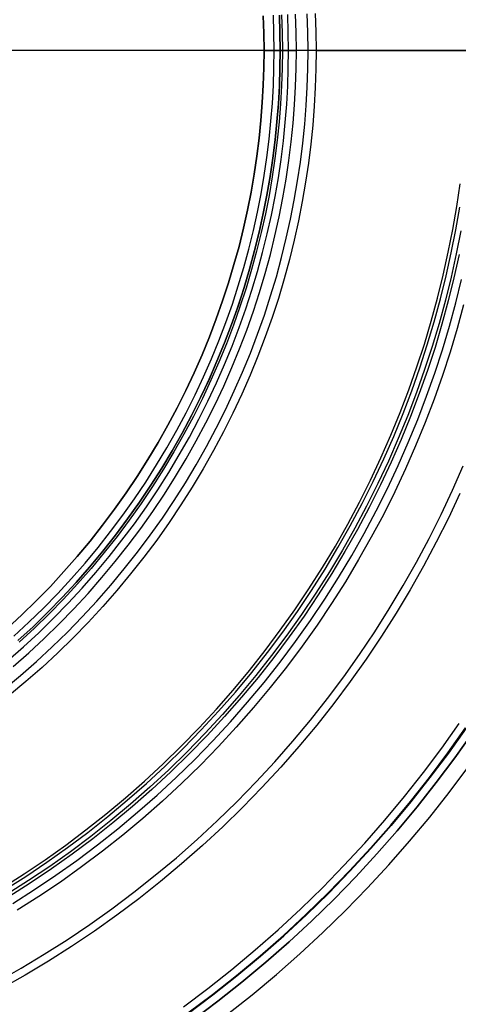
# Model space of a CAD drawing. Header units: millimetres. Extents: x 9981 to 10381, y 4361 to 4761.
# Tile 32 of 39: x 10247 to 10301, y 4443 to 4565. Entities that reach past the tile are written whole.
import ezdxf

# ---------------------------------------------------------------- set-up
doc = ezdxf.new("R2010")
doc.units = ezdxf.units.MM
doc.header["$MEASUREMENT"] = 0
for name, color, linetype in [('0 filanca', 1, 'Continuous'), ('0 filanca2', 6, 'Continuous'), ('0 riflettore', 140, 'Continuous')]:
    doc.layers.add(name, color=color, linetype=linetype)

msp = doc.modelspace()

# ---------------------------------------------------------------- linework, layer by layer
at = {"layer": '0 filanca', "lineweight": -3}
for points in [[(10244.66, 4482.36), (10246.68, 4484.04), (10248.65, 4485.77), (10250.57, 4487.56), (10252.45, 4489.39), (10254.29, 4491.27), (10256.07, 4493.2), (10257.8, 4495.17), (10259.48, 4497.18), (10261.1, 4499.23), (10262.67, 4501.32), (10264.18, 4503.45), (10265.63, 4505.61), (10267.02, 4507.8), (10268.35, 4510.02), (10269.62, 4512.26), (10270.83, 4514.53), (10271.98, 4516.81), (10273.06, 4519.12), (10274.08, 4521.44), (10275.04, 4523.78), (10275.94, 4526.12), (10276.77, 4528.48), (10277.54, 4530.84), (10278.25, 4533.2), (10278.9, 4535.57), (10279.48, 4537.94), (10280.01, 4540.3), (10280.47, 4542.66), (10280.88, 4545.01), (10281.23, 4547.35), (10281.52, 4549.68), (10281.75, 4552), (10281.94, 4554.3), (10282.06, 4556.59), (10282.14, 4558.86), (10282.16, 4561.11), (10282.14, 4563.37), (10282.06, 4565.64)], [(10245.11, 4485.87), (10247.03, 4487.56), (10248.91, 4489.3), (10250.75, 4491.09), (10252.54, 4492.93), (10254.28, 4494.81), (10255.97, 4496.73), (10257.61, 4498.7), (10259.19, 4500.7), (10260.72, 4502.74), (10262.2, 4504.82), (10263.61, 4506.93), (10264.97, 4509.06), (10266.27, 4511.23), (10267.51, 4513.42), (10268.69, 4515.63), (10269.81, 4517.87), (10270.87, 4520.12), (10271.87, 4522.38), (10272.8, 4524.66), (10273.68, 4526.95), (10274.49, 4529.25), (10275.24, 4531.56), (10275.93, 4533.87), (10276.56, 4536.18), (10277.13, 4538.49), (10277.65, 4540.79), (10278.1, 4543.1), (10278.5, 4545.39), (10278.84, 4547.68), (10279.12, 4549.95), (10279.35, 4552.22), (10279.53, 4554.47), (10279.66, 4556.7), (10279.73, 4558.92), (10279.75, 4561.11), (10279.73, 4563.31), (10279.66, 4565.53)], [(10283.06, 4565.68), (10283.14, 4563.39), (10283.16, 4561.11), (10283.14, 4558.84), (10283.06, 4556.55), (10282.93, 4554.24), (10282.75, 4551.91), (10282.51, 4549.57), (10282.22, 4547.21), (10281.87, 4544.85), (10281.45, 4542.48), (10280.98, 4540.09), (10280.45, 4537.71), (10279.86, 4535.32), (10279.21, 4532.93), (10278.5, 4530.54), (10277.72, 4528.16), (10276.88, 4525.78), (10275.97, 4523.41), (10275, 4521.05), (10273.97, 4518.71), (10272.88, 4516.38), (10271.72, 4514.07), (10270.5, 4511.78), (10269.22, 4509.51), (10267.87, 4507.27), (10266.47, 4505.06), (10265, 4502.88), (10263.48, 4500.73), (10261.89, 4498.62), (10260.26, 4496.55), (10258.56, 4494.52), (10256.81, 4492.53), (10255.01, 4490.58), (10253.16, 4488.68), (10251.26, 4486.83), (10249.32, 4485.03), (10247.33, 4483.28), (10245.29, 4481.59)], [(10245.85, 4488.88), (10247.7, 4490.59), (10249.5, 4492.34), (10251.26, 4494.15), (10252.97, 4495.99), (10254.63, 4497.88), (10256.24, 4499.81), (10257.79, 4501.78), (10259.3, 4503.79), (10260.74, 4505.82), (10262.13, 4507.89), (10263.47, 4509.99), (10264.75, 4512.12), (10265.96, 4514.27), (10267.12, 4516.44), (10268.22, 4518.64), (10269.26, 4520.85), (10270.24, 4523.08), (10271.16, 4525.31), (10272.02, 4527.56), (10272.82, 4529.82), (10273.55, 4532.09), (10274.23, 4534.35), (10274.85, 4536.62), (10275.41, 4538.89), (10275.92, 4541.16), (10276.36, 4543.42), (10276.75, 4545.67), (10277.09, 4547.92), (10277.37, 4550.15), (10277.59, 4552.38), (10277.77, 4554.59), (10277.89, 4556.78), (10277.96, 4558.96), (10277.99, 4561.11), (10277.96, 4563.27), (10277.89, 4565.45)], [(10278.63, 4565.48), (10278.7, 4563.29), (10278.73, 4561.11), (10278.7, 4558.94), (10278.63, 4556.75), (10278.5, 4554.54), (10278.33, 4552.31), (10278.1, 4550.07), (10277.82, 4547.82), (10277.48, 4545.55), (10277.09, 4543.28), (10276.64, 4541.01), (10276.13, 4538.72), (10275.57, 4536.44), (10274.94, 4534.15), (10274.26, 4531.87), (10273.51, 4529.58), (10272.71, 4527.31), (10271.84, 4525.04), (10270.92, 4522.79), (10269.93, 4520.54), (10268.89, 4518.32), (10267.78, 4516.11), (10266.61, 4513.92), (10265.38, 4511.75), (10264.1, 4509.61), (10262.75, 4507.49), (10261.35, 4505.4), (10259.89, 4503.35), (10258.38, 4501.33), (10256.81, 4499.35), (10255.19, 4497.4), (10253.52, 4495.5), (10251.79, 4493.64), (10250.02, 4491.82), (10248.21, 4490.05), (10246.34, 4488.33)], [(10278.63, 4565.48), (10278.7, 4563.29), (10278.73, 4561.11), (10278.7, 4558.94), (10278.63, 4556.75), (10278.51, 4554.54), (10278.33, 4552.31), (10278.1, 4550.07), (10277.82, 4547.82), (10277.49, 4545.55), (10277.09, 4543.28), (10276.64, 4541), (10276.14, 4538.72), (10275.57, 4536.44), (10274.95, 4534.15), (10274.26, 4531.86), (10273.52, 4529.58), (10272.71, 4527.31), (10271.85, 4525.04), (10270.92, 4522.79), (10269.94, 4520.54), (10268.89, 4518.31), (10267.78, 4516.1), (10266.61, 4513.91), (10265.39, 4511.75), (10264.1, 4509.6), (10262.75, 4507.49), (10261.35, 4505.4), (10259.89, 4503.35), (10258.38, 4501.33), (10256.81, 4499.35), (10255.19, 4497.4), (10253.52, 4495.5), (10251.8, 4493.64), (10250.03, 4491.82), (10248.21, 4490.05), (10246.35, 4488.33)], [(10278.89, 4565.5), (10278.96, 4563.3), (10278.99, 4561.11), (10278.96, 4558.93), (10278.89, 4556.73), (10278.77, 4554.52), (10278.59, 4552.29), (10278.36, 4550.04), (10278.08, 4547.78), (10277.74, 4545.51), (10277.35, 4543.24), (10276.9, 4540.95), (10276.39, 4538.66), (10275.82, 4536.37), (10275.2, 4534.08), (10274.51, 4531.79), (10273.76, 4529.5), (10272.96, 4527.22), (10272.09, 4524.95), (10271.16, 4522.68), (10270.17, 4520.43), (10269.12, 4518.2), (10268.01, 4515.98), (10266.84, 4513.79), (10265.61, 4511.62), (10264.32, 4509.47), (10262.97, 4507.35), (10261.57, 4505.25), (10260.1, 4503.2), (10258.59, 4501.17), (10257.01, 4499.18), (10255.39, 4497.23), (10253.71, 4495.32), (10251.98, 4493.46), (10250.21, 4491.63), (10248.39, 4489.86), (10246.52, 4488.13)], [(10244.5, 4457.9), (10247.12, 4459.56), (10249.7, 4461.3), (10252.25, 4463.1), (10254.75, 4464.98), (10257.2, 4466.92), (10259.61, 4468.93), (10261.97, 4471), (10264.27, 4473.13), (10266.52, 4475.32), (10268.71, 4477.57), (10270.85, 4479.88), (10272.92, 4482.23), (10274.92, 4484.64), (10276.87, 4487.1), (10278.74, 4489.6), (10280.55, 4492.14), (10282.28, 4494.72), (10283.95, 4497.34), (10285.54, 4499.99), (10287.06, 4502.68), (10288.5, 4505.39), (10289.88, 4508.12), (10291.17, 4510.88), (10292.39, 4513.66), (10293.54, 4516.45), (10294.61, 4519.26), (10295.61, 4522.08), (10296.53, 4524.9), (10297.38, 4527.73), (10298.15, 4530.56), (10298.85, 4533.39), (10299.48, 4536.22), (10300.03, 4539.04), (10300.52, 4541.85), (10300.94, 4544.65)], [(10244.7, 4457.58), (10247.33, 4459.25), (10249.92, 4460.99), (10252.47, 4462.8), (10254.97, 4464.68), (10257.44, 4466.63), (10259.85, 4468.64), (10262.22, 4470.72), (10264.53, 4472.86), (10266.78, 4475.06), (10268.98, 4477.32), (10271.12, 4479.63), (10273.2, 4481.99), (10275.21, 4484.41), (10277.16, 4486.87), (10279.04, 4489.38), (10280.85, 4491.93), (10282.59, 4494.52), (10284.26, 4497.15), (10285.86, 4499.81), (10287.38, 4502.5), (10288.83, 4505.22), (10290.21, 4507.96), (10291.51, 4510.73), (10292.74, 4513.52), (10293.89, 4516.32), (10294.96, 4519.13), (10295.96, 4521.96), (10296.88, 4524.79), (10297.73, 4527.63), (10298.51, 4530.47), (10299.21, 4533.31), (10299.84, 4536.14), (10300.4, 4538.97), (10300.89, 4541.79)], [(10301.02, 4538.86), (10300.46, 4536.01), (10299.82, 4533.16), (10299.12, 4530.31), (10298.34, 4527.45), (10297.48, 4524.6), (10296.55, 4521.76), (10295.55, 4518.92), (10294.47, 4516.09), (10293.31, 4513.27), (10292.08, 4510.47), (10290.78, 4507.69), (10289.39, 4504.93), (10287.94, 4502.2), (10286.4, 4499.49), (10284.8, 4496.82), (10283.12, 4494.17), (10281.37, 4491.57), (10279.55, 4489.01), (10277.66, 4486.49), (10275.7, 4484.01), (10273.68, 4481.58), (10271.59, 4479.21), (10269.44, 4476.88), (10267.23, 4474.61), (10264.96, 4472.4), (10262.64, 4470.25), (10260.26, 4468.17), (10257.83, 4466.14), (10255.36, 4464.19), (10252.84, 4462.3), (10250.27, 4460.48), (10247.67, 4458.73), (10245.03, 4457.05)], [(10300.82, 4535.94), (10300.18, 4533.08), (10299.48, 4530.22), (10298.69, 4527.35), (10297.84, 4524.49), (10296.91, 4521.64), (10295.9, 4518.79), (10294.82, 4515.95), (10293.66, 4513.12), (10292.42, 4510.32), (10291.11, 4507.53), (10289.72, 4504.76), (10288.26, 4502.02), (10286.72, 4499.3), (10285.11, 4496.62), (10283.43, 4493.97), (10281.67, 4491.36), (10279.85, 4488.79), (10277.95, 4486.26), (10275.99, 4483.78), (10273.96, 4481.34), (10271.87, 4478.96), (10269.71, 4476.63), (10267.49, 4474.35), (10265.22, 4472.14), (10262.89, 4469.98), (10260.5, 4467.88), (10258.07, 4465.86), (10255.58, 4463.89), (10253.06, 4462), (10250.48, 4460.17), (10247.87, 4458.41), (10245.22, 4456.73)], [(10245.72, 4455.92), (10248.39, 4457.62), (10251.03, 4459.39), (10253.62, 4461.23), (10256.16, 4463.14), (10258.67, 4465.12), (10261.12, 4467.16), (10263.52, 4469.27), (10265.87, 4471.44), (10268.17, 4473.68), (10270.4, 4475.97), (10272.57, 4478.32), (10274.68, 4480.72), (10276.73, 4483.18), (10278.71, 4485.68), (10280.62, 4488.23), (10282.46, 4490.82), (10284.23, 4493.45), (10285.92, 4496.12), (10287.55, 4498.82), (10289.09, 4501.56), (10290.57, 4504.32), (10291.97, 4507.11), (10293.29, 4509.92), (10294.53, 4512.75), (10295.7, 4515.6), (10296.79, 4518.46), (10297.81, 4521.33), (10298.75, 4524.21), (10299.61, 4527.09), (10300.4, 4529.98), (10301.11, 4532.86)], [(10301.36, 4529.72), (10300.57, 4526.82), (10299.7, 4523.91), (10298.75, 4521.01), (10297.73, 4518.11), (10296.63, 4515.23), (10295.45, 4512.36), (10294.2, 4509.51), (10292.87, 4506.67), (10291.46, 4503.86), (10289.97, 4501.08), (10288.41, 4498.32), (10286.77, 4495.59), (10285.06, 4492.9), (10283.28, 4490.25), (10281.42, 4487.64), (10279.5, 4485.07), (10277.5, 4482.55), (10275.44, 4480.07), (10273.31, 4477.65), (10271.12, 4475.28), (10268.87, 4472.97), (10266.56, 4470.72), (10264.19, 4468.53), (10261.77, 4466.4), (10259.3, 4464.34), (10256.78, 4462.35), (10254.21, 4460.42), (10251.59, 4458.56), (10248.94, 4456.78), (10246.25, 4455.07)], [(10243.84, 4446.29), (10246.73, 4447.93), (10249.6, 4449.65), (10252.43, 4451.45), (10255.22, 4453.32), (10257.96, 4455.27), (10260.66, 4457.3), (10263.31, 4459.39), (10265.91, 4461.56), (10268.46, 4463.8), (10270.95, 4466.1), (10273.38, 4468.47), (10275.74, 4470.9), (10278.05, 4473.38), (10280.28, 4475.93), (10282.45, 4478.53), (10284.55, 4481.18), (10286.57, 4483.88), (10288.52, 4486.63), (10290.4, 4489.42), (10292.19, 4492.24), (10293.91, 4495.11), (10295.56, 4498.01), (10297.12, 4500.94), (10298.6, 4503.89), (10300, 4506.87), (10301.32, 4509.87)], [(10300.91, 4506.46), (10299.5, 4503.45), (10298, 4500.48), (10296.43, 4497.53), (10294.78, 4494.61), (10293.04, 4491.72), (10291.23, 4488.87), (10289.34, 4486.06), (10287.38, 4483.29), (10285.34, 4480.57), (10283.23, 4477.9), (10281.04, 4475.28), (10278.79, 4472.71), (10276.47, 4470.21), (10274.08, 4467.76), (10271.64, 4465.37), (10269.13, 4463.05), (10266.56, 4460.8), (10263.94, 4458.62), (10261.27, 4456.5), (10258.55, 4454.46), (10255.78, 4452.5), (10252.97, 4450.61), (10250.12, 4448.8), (10247.24, 4447.07), (10244.32, 4445.41)], [(10267.34, 4442.42), (10270.37, 4444.69), (10273.34, 4447.04), (10276.26, 4449.47), (10279.12, 4451.98), (10281.91, 4454.56), (10284.63, 4457.21), (10287.29, 4459.94), (10289.87, 4462.73), (10292.38, 4465.58), (10294.81, 4468.5), (10297.16, 4471.47), (10299.43, 4474.5), (10301.61, 4477.58)], [(10267.38, 4442.36), (10270.41, 4444.63), (10273.39, 4446.98), (10276.31, 4449.41), (10279.16, 4451.92), (10281.96, 4454.51), (10284.68, 4457.16), (10287.34, 4459.89), (10289.92, 4462.68), (10292.43, 4465.54), (10294.86, 4468.45), (10297.21, 4471.43), (10299.49, 4474.46), (10301.67, 4477.54)], [(10301.67, 4477.54), (10299.49, 4474.46), (10297.21, 4471.43), (10294.86, 4468.45), (10292.43, 4465.54), (10289.92, 4462.68), (10287.34, 4459.89), (10284.68, 4457.16), (10281.96, 4454.51), (10279.16, 4451.92), (10276.31, 4449.41), (10273.39, 4446.98), (10270.41, 4444.63), (10267.38, 4442.36)], [(10302.49, 4476.98), (10300.28, 4473.88), (10298, 4470.83), (10295.63, 4467.83), (10293.18, 4464.89), (10290.66, 4462.02), (10288.05, 4459.21), (10285.38, 4456.46), (10282.64, 4453.79), (10279.83, 4451.19), (10276.95, 4448.66), (10274.01, 4446.21), (10271.02, 4443.85), (10267.97, 4441.56)], [(10302.49, 4476.98), (10300.28, 4473.88), (10298, 4470.83), (10295.63, 4467.83), (10293.18, 4464.89), (10290.66, 4462.02), (10288.05, 4459.21), (10285.38, 4456.46), (10282.64, 4453.79), (10279.83, 4451.19), (10276.95, 4448.66), (10274.01, 4446.21), (10271.02, 4443.85), (10267.97, 4441.56)], [(10302.49, 4476.98), (10300.28, 4473.88), (10298, 4470.83), (10295.63, 4467.83), (10293.18, 4464.89), (10290.66, 4462.02), (10288.05, 4459.21), (10285.38, 4456.46), (10282.64, 4453.79), (10279.83, 4451.19), (10276.95, 4448.66), (10274.01, 4446.21), (10271.02, 4443.85), (10267.97, 4441.56)], [(10302.49, 4476.98), (10300.28, 4473.88), (10298, 4470.83), (10295.63, 4467.83), (10293.18, 4464.89), (10290.66, 4462.02), (10288.05, 4459.21), (10285.38, 4456.46), (10282.64, 4453.79), (10279.83, 4451.19), (10276.95, 4448.66), (10274.01, 4446.21), (10271.02, 4443.85), (10267.97, 4441.56)]]:
    msp.add_lwpolyline(points, dxfattribs=at)
at = {"layer": '0 filanca', "lineweight": -3, "extrusion": (0, 1, 0)}
for points in [[(-10277.99, 55), (-10278.03, 59.06), (-10278.17, 63.16), (-10278.4, 67.29), (-10278.73, 71.45)], [(-10279.75, 71.73), (-10279.72, 71.71), (-10279.69, 71.7), (-10279.66, 71.68), (-10279.63, 71.66), (-10279.6, 71.65), (-10279.57, 71.63), (-10279.53, 71.62), (-10279.5, 71.61), (-10279.44, 71.58), (-10279.37, 71.56), (-10279.31, 71.54), (-10279.24, 71.52), (-10279.18, 71.5), (-10279.11, 71.49), (-10279.05, 71.48), (-10278.98, 71.47), (-10278.92, 71.46), (-10278.85, 71.45), (-10278.79, 71.45), (-10278.73, 71.45)], [(-10278.99, 55), (-10279.04, 59.14), (-10279.18, 63.3), (-10279.42, 67.5), (-10279.75, 71.73)], [(-10282.16, -1237.83), (-10282.32, -1226.34), (-10282.8, -1214.73), (-10283.61, -1203.02), (-10284.77, -1191.21), (-10286.27, -1179.32), (-10288.13, -1167.37), (-10290.36, -1155.36), (-10292.96, -1143.32), (-10295.94, -1131.26), (-10299.31, -1119.2), (-10303.06, -1107.15), (-10307.21, -1095.14), (-10311.75, -1083.17), (-10316.68, -1071.28), (-10322.01, -1059.47), (-10327.74, -1047.78)], [(-10328.73, -1427.61), (-10323, -1415.93), (-10317.67, -1404.14), (-10312.74, -1392.27), (-10308.2, -1380.32), (-10304.05, -1368.32), (-10300.3, -1356.29), (-10296.94, -1344.24), (-10293.96, -1332.2), (-10291.36, -1320.18), (-10289.13, -1308.19), (-10287.27, -1296.25), (-10285.76, -1284.38), (-10284.61, -1272.59), (-10283.8, -1260.89), (-10283.32, -1249.3), (-10283.16, -1237.83)]]:
    msp.add_lwpolyline(points, dxfattribs=at)
at = {"layer": '0 filanca', "lineweight": -3}
for points in [[(10301.44, 4561.11, -34.89), (10299.89, 4561.11, -32.08), (10296.97, 4561.11, -26.39), (10294.25, 4561.11, -20.65), (10291.76, 4561.11, -14.85), (10289.48, 4561.11, -9), (10287.41, 4561.11, -3.13), (10285.56, 4561.11, 2.76), (10283.92, 4561.11, 8.67), (10282.48, 4561.11, 14.56), (10281.26, 4561.11, 20.45), (10280.24, 4561.11, 26.31), (10279.41, 4561.11, 32.15), (10278.78, 4561.11, 37.94), (10278.34, 4561.11, 43.68), (10278.07, 4561.11, 49.37), (10277.99, 4561.11, 55)], [(10300.98, 4561.11, -31.98), (10299.48, 4561.11, -29.15), (10298.04, 4561.11, -26.31), (10295.32, 4561.11, -20.57), (10292.81, 4561.11, -14.77), (10290.52, 4561.11, -8.94), (10288.45, 4561.11, -3.07), (10286.59, 4561.11, 2.82), (10284.94, 4561.11, 8.71), (10283.5, 4561.11, 14.61), (10282.27, 4561.11, 20.49), (10281.25, 4561.11, 26.35), (10280.42, 4561.11, 32.18), (10279.78, 4561.11, 37.96), (10279.34, 4561.11, 43.7), (10279.08, 4561.11, 49.39), (10278.99, 4561.11, 55)], [(10327.74, 4561.11, -1427.87), (10322.01, 4561.11, -1416.18), (10316.68, 4561.11, -1404.37), (10311.75, 4561.11, -1392.48), (10307.21, 4561.11, -1380.51), (10303.06, 4561.11, -1368.5), (10299.31, 4561.11, -1356.45), (10295.94, 4561.11, -1344.39), (10292.96, 4561.11, -1332.33), (10290.36, 4561.11, -1320.29), (10288.13, 4561.11, -1308.28), (10286.27, 4561.11, -1296.33), (10284.77, 4561.11, -1284.44), (10283.61, 4561.11, -1272.63), (10282.8, 4561.11, -1260.92), (10282.32, 4561.11, -1249.31), (10282.16, 4561.11, -1237.83)], [(10283.16, 4561.11, -1237.83), (10283.32, 4561.11, -1226.35), (10283.8, 4561.11, -1214.76), (10284.61, 4561.11, -1203.06), (10285.76, 4561.11, -1191.27), (10287.27, 4561.11, -1179.4), (10289.13, 4561.11, -1167.46), (10291.36, 4561.11, -1155.47), (10293.96, 4561.11, -1143.45), (10296.94, 4561.11, -1131.41), (10300.3, 4561.11, -1119.36), (10304.05, 4561.11, -1107.33), (10308.2, 4561.11, -1095.33), (10312.74, 4561.11, -1083.38), (10317.67, 4561.11, -1071.51), (10323, 4561.11, -1059.72), (10328.73, 4561.11, -1048.04)]]:
    msp.add_polyline3d(points, dxfattribs=at)
at = {"layer": '0 filanca2', "lineweight": -3}
for points in [[(10245.74, 4485.13), (10247.69, 4486.84), (10249.59, 4488.6), (10251.44, 4490.4), (10253.25, 4492.26), (10255, 4494.16), (10256.71, 4496.1), (10258.36, 4498.09), (10259.96, 4500.11), (10261.51, 4502.17), (10263, 4504.27), (10264.43, 4506.39), (10265.8, 4508.55), (10267.11, 4510.74), (10268.37, 4512.95), (10269.56, 4515.19), (10270.69, 4517.44), (10271.76, 4519.71), (10272.76, 4522), (10273.71, 4524.31), (10274.59, 4526.62), (10275.41, 4528.94), (10276.17, 4531.27), (10276.87, 4533.6), (10277.51, 4535.93), (10278.08, 4538.26), (10278.6, 4540.59), (10279.06, 4542.92), (10279.46, 4545.24), (10279.8, 4547.55), (10280.09, 4549.84), (10280.32, 4552.13), (10280.5, 4554.4), (10280.63, 4556.66), (10280.7, 4558.9), (10280.73, 4561.11), (10280.7, 4563.33), (10280.63, 4565.57)], [(10246.35, 4488.33), (10248.21, 4490.05), (10250.03, 4491.82), (10251.8, 4493.64), (10253.52, 4495.5), (10255.19, 4497.4), (10256.81, 4499.35), (10258.38, 4501.33), (10259.89, 4503.35), (10261.35, 4505.4), (10262.75, 4507.49), (10264.1, 4509.6), (10265.39, 4511.75), (10266.61, 4513.91), (10267.78, 4516.1), (10268.89, 4518.31), (10269.94, 4520.54), (10270.92, 4522.79), (10271.85, 4525.04), (10272.71, 4527.31), (10273.52, 4529.58), (10274.26, 4531.86), (10274.95, 4534.15), (10275.57, 4536.44), (10276.14, 4538.72), (10276.64, 4541), (10277.09, 4543.28), (10277.49, 4545.55), (10277.82, 4547.82), (10278.1, 4550.07), (10278.33, 4552.31), (10278.51, 4554.54), (10278.63, 4556.75), (10278.7, 4558.94), (10278.73, 4561.11), (10278.7, 4563.29), (10278.63, 4565.48)], [(10246.35, 4488.33), (10248.21, 4490.05), (10250.03, 4491.82), (10251.8, 4493.64), (10253.52, 4495.5), (10255.19, 4497.4), (10256.81, 4499.35), (10258.38, 4501.33), (10259.89, 4503.35), (10261.35, 4505.4), (10262.75, 4507.49), (10264.1, 4509.6), (10265.39, 4511.75), (10266.61, 4513.91), (10267.78, 4516.1), (10268.89, 4518.31), (10269.94, 4520.54), (10270.92, 4522.79), (10271.85, 4525.04), (10272.71, 4527.31), (10273.52, 4529.58), (10274.26, 4531.86), (10274.95, 4534.15), (10275.57, 4536.44), (10276.14, 4538.72), (10276.64, 4541), (10277.09, 4543.28), (10277.49, 4545.55), (10277.82, 4547.82), (10278.1, 4550.07), (10278.33, 4552.31), (10278.51, 4554.54), (10278.63, 4556.75), (10278.7, 4558.94), (10278.73, 4561.11), (10278.7, 4563.29), (10278.63, 4565.48)], [(10245.01, 4489.81), (10246.83, 4491.5), (10248.61, 4493.23), (10250.35, 4495.01), (10252.03, 4496.84), (10253.67, 4498.7), (10255.26, 4500.61), (10256.8, 4502.55), (10258.28, 4504.53), (10259.71, 4506.54), (10261.08, 4508.58), (10262.4, 4510.65), (10263.66, 4512.75), (10264.86, 4514.88), (10266, 4517.02), (10267.09, 4519.19), (10268.12, 4521.37), (10269.08, 4523.57), (10269.99, 4525.78), (10270.84, 4528), (10271.62, 4530.23), (10272.35, 4532.46), (10273.02, 4534.7), (10273.64, 4536.94), (10274.19, 4539.18), (10274.69, 4541.41), (10275.13, 4543.65), (10275.51, 4545.87), (10275.84, 4548.09), (10276.12, 4550.29), (10276.34, 4552.49), (10276.51, 4554.67), (10276.63, 4556.84), (10276.71, 4558.98), (10276.73, 4561.11), (10276.71, 4563.25), (10276.63, 4565.39)], [(10266.79, 4443.18), (10269.8, 4445.43), (10272.75, 4447.77), (10275.65, 4450.18), (10278.49, 4452.67), (10281.26, 4455.24), (10283.97, 4457.88), (10286.6, 4460.58), (10289.17, 4463.36), (10291.66, 4466.19), (10294.08, 4469.09), (10296.41, 4472.05), (10298.67, 4475.05), (10300.84, 4478.11)], [(10266.79, 4443.18), (10269.8, 4445.43), (10272.75, 4447.77), (10275.65, 4450.18), (10278.49, 4452.67), (10281.26, 4455.24), (10283.97, 4457.88), (10286.6, 4460.58), (10289.17, 4463.36), (10291.66, 4466.19), (10294.08, 4469.09), (10296.41, 4472.05), (10298.67, 4475.05), (10300.84, 4478.11)], [(10267.97, 4441.56), (10271.02, 4443.85), (10274.01, 4446.21), (10276.95, 4448.66), (10279.83, 4451.19), (10282.64, 4453.79), (10285.38, 4456.46), (10288.05, 4459.21), (10290.66, 4462.02), (10293.18, 4464.89), (10295.63, 4467.83), (10298, 4470.83), (10300.28, 4473.88), (10302.49, 4476.98)], [(10267.97, 4441.56), (10271.02, 4443.85), (10274.01, 4446.21), (10276.95, 4448.66), (10279.83, 4451.19), (10282.64, 4453.79), (10285.38, 4456.46), (10288.05, 4459.21), (10290.66, 4462.02), (10293.18, 4464.89), (10295.63, 4467.83), (10298, 4470.83), (10300.28, 4473.88), (10302.49, 4476.98)], [(10267.97, 4441.56), (10271.02, 4443.85), (10274.01, 4446.21), (10276.95, 4448.66), (10279.83, 4451.19), (10282.64, 4453.79), (10285.38, 4456.46), (10288.05, 4459.21), (10290.66, 4462.02), (10293.18, 4464.89), (10295.63, 4467.83), (10298, 4470.83), (10300.28, 4473.88), (10302.49, 4476.98)], [(10267.97, 4441.56), (10271.02, 4443.85), (10274.01, 4446.21), (10276.95, 4448.66), (10279.83, 4451.19), (10282.64, 4453.79), (10285.38, 4456.46), (10288.05, 4459.21), (10290.66, 4462.02), (10293.18, 4464.89), (10295.63, 4467.83), (10298, 4470.83), (10300.28, 4473.88), (10302.49, 4476.98)], [(10272.24, 4442.26), (10275.27, 4444.66), (10278.25, 4447.14), (10281.16, 4449.7), (10284.01, 4452.34), (10286.8, 4455.05), (10289.5, 4457.83), (10292.14, 4460.68), (10294.7, 4463.59), (10297.18, 4466.57), (10299.58, 4469.61), (10301.9, 4472.7)], [(10272.24, 4442.26), (10275.27, 4444.66), (10278.25, 4447.14), (10281.16, 4449.7), (10284.01, 4452.34), (10286.8, 4455.05), (10289.5, 4457.83), (10292.14, 4460.68), (10294.7, 4463.59), (10297.18, 4466.57), (10299.58, 4469.61), (10301.9, 4472.7)]]:
    msp.add_lwpolyline(points, dxfattribs=at)
msp.add_polyline3d([(10276.73, 4561.11, 73.45), (10276.73, 4561.11, 73.49), (10276.73, 4561.11, 73.54), (10276.73, 4561.11, 73.58), (10276.74, 4561.11, 73.63), (10276.74, 4561.11, 73.68), (10276.75, 4561.11, 73.72), (10276.75, 4561.11, 73.77), (10276.76, 4561.11, 73.81), (10276.77, 4561.11, 73.86), (10276.78, 4561.11, 73.91), (10276.79, 4561.11, 73.95), (10276.81, 4561.11, 74), (10276.82, 4561.11, 74.05), (10276.84, 4561.11, 74.09), (10276.85, 4561.11, 74.14), (10276.87, 4561.11, 74.19), (10276.89, 4561.11, 74.23), (10276.91, 4561.11, 74.28), (10276.93, 4561.11, 74.32), (10276.95, 4561.11, 74.37), (10276.98, 4561.11, 74.41), (10277, 4561.11, 74.46), (10277.03, 4561.11, 74.5), (10277.06, 4561.11, 74.54), (10277.08, 4561.11, 74.59), (10277.11, 4561.11, 74.63), (10277.14, 4561.11, 74.67), (10277.18, 4561.11, 74.71), (10277.21, 4561.11, 74.75), (10277.24, 4561.11, 74.79), (10277.28, 4561.11, 74.83), (10277.31, 4561.11, 74.86), (10277.35, 4561.11, 74.9), (10277.39, 4561.11, 74.94), (10277.43, 4561.11, 74.97), (10277.47, 4561.11, 75), (10277.51, 4561.11, 75.03), (10277.55, 4561.11, 75.07), (10277.59, 4561.11, 75.1), (10277.63, 4561.11, 75.12), (10277.68, 4561.11, 75.15), (10277.72, 4561.11, 75.18), (10277.77, 4561.11, 75.2), (10277.81, 4561.11, 75.23), (10277.86, 4561.11, 75.25), (10277.9, 4561.11, 75.27), (10277.95, 4561.11, 75.29), (10277.99, 4561.11, 75.31), (10278.04, 4561.11, 75.33), (10278.09, 4561.11, 75.34), (10278.13, 4561.11, 75.36), (10278.18, 4561.11, 75.37), (10278.23, 4561.11, 75.39), (10278.27, 4561.11, 75.4), (10278.32, 4561.11, 75.41), (10278.37, 4561.11, 75.42), (10278.41, 4561.11, 75.42), (10278.46, 4561.11, 75.43), (10278.5, 4561.11, 75.44), (10278.55, 4561.11, 75.44), (10278.59, 4561.11, 75.45), (10278.64, 4561.11, 75.45), (10278.68, 4561.11, 75.45), (10278.73, 4561.11, 75.45), (10278.77, 4561.11, 75.45), (10278.82, 4561.11, 75.45), (10278.86, 4561.11, 75.45), (10278.91, 4561.11, 75.44), (10278.95, 4561.11, 75.44), (10279, 4561.11, 75.43), (10279.05, 4561.11, 75.42), (10279.09, 4561.11, 75.42), (10279.14, 4561.11, 75.41), (10279.19, 4561.11, 75.4), (10279.23, 4561.11, 75.39), (10279.28, 4561.11, 75.37), (10279.33, 4561.11, 75.36), (10279.37, 4561.11, 75.34), (10279.42, 4561.11, 75.33), (10279.47, 4561.11, 75.31), (10279.51, 4561.11, 75.29), (10279.56, 4561.11, 75.27), (10279.6, 4561.11, 75.25), (10279.65, 4561.11, 75.23), (10279.69, 4561.11, 75.2), (10279.74, 4561.11, 75.18), (10279.78, 4561.11, 75.15), (10279.82, 4561.11, 75.12), (10279.87, 4561.11, 75.1), (10279.91, 4561.11, 75.07), (10279.95, 4561.11, 75.03), (10279.99, 4561.11, 75), (10280.03, 4561.11, 74.97), (10280.07, 4561.11, 74.94), (10280.11, 4561.11, 74.9), (10280.14, 4561.11, 74.86), (10280.18, 4561.11, 74.83), (10280.21, 4561.11, 74.79), (10280.25, 4561.11, 74.75), (10280.28, 4561.11, 74.71), (10280.31, 4561.11, 74.67), (10280.34, 4561.11, 74.63), (10280.37, 4561.11, 74.59), (10280.4, 4561.11, 74.54), (10280.43, 4561.11, 74.5), (10280.46, 4561.11, 74.46), (10280.48, 4561.11, 74.41), (10280.51, 4561.11, 74.37), (10280.53, 4561.11, 74.32), (10280.55, 4561.11, 74.28), (10280.57, 4561.11, 74.23), (10280.59, 4561.11, 74.19), (10280.61, 4561.11, 74.14), (10280.62, 4561.11, 74.09), (10280.64, 4561.11, 74.05), (10280.65, 4561.11, 74), (10280.66, 4561.11, 73.95), (10280.68, 4561.11, 73.91), (10280.69, 4561.11, 73.86), (10280.7, 4561.11, 73.81), (10280.7, 4561.11, 73.77), (10280.71, 4561.11, 73.72), (10280.72, 4561.11, 73.68), (10280.72, 4561.11, 73.63), (10280.72, 4561.11, 73.58), (10280.73, 4561.11, 73.54), (10280.73, 4561.11, 73.49), (10280.73, 4561.11, 73.45), (10280.73, 4561.11, 73.41), (10280.73, 4561.11, 73.36), (10280.72, 4561.11, 73.32), (10280.72, 4561.11, 73.27), (10280.72, 4561.11, 73.22), (10280.71, 4561.11, 73.18), (10280.7, 4561.11, 73.13), (10280.7, 4561.11, 73.09), (10280.69, 4561.11, 73.04), (10280.68, 4561.11, 72.99), (10280.66, 4561.11, 72.95), (10280.65, 4561.11, 72.9), (10280.64, 4561.11, 72.85), (10280.62, 4561.11, 72.81), (10280.61, 4561.11, 72.76), (10280.59, 4561.11, 72.71), (10280.57, 4561.11, 72.67), (10280.55, 4561.11, 72.62), (10280.53, 4561.11, 72.58), (10280.51, 4561.11, 72.53), (10280.48, 4561.11, 72.49), (10280.46, 4561.11, 72.44), (10280.43, 4561.11, 72.4), (10280.4, 4561.11, 72.36), (10280.37, 4561.11, 72.31), (10280.34, 4561.11, 72.27), (10280.31, 4561.11, 72.23), (10280.28, 4561.11, 72.19), (10280.25, 4561.11, 72.15), (10280.21, 4561.11, 72.11), (10280.18, 4561.11, 72.07), (10280.14, 4561.11, 72.04), (10280.11, 4561.11, 72), (10280.07, 4561.11, 71.96), (10280.03, 4561.11, 71.93), (10279.99, 4561.11, 71.9), (10279.95, 4561.11, 71.87), (10279.91, 4561.11, 71.83), (10279.87, 4561.11, 71.8), (10279.82, 4561.11, 71.78), (10279.78, 4561.11, 71.75), (10279.74, 4561.11, 71.72), (10279.69, 4561.11, 71.7), (10279.65, 4561.11, 71.67), (10279.6, 4561.11, 71.65), (10279.56, 4561.11, 71.63), (10279.51, 4561.11, 71.61), (10279.47, 4561.11, 71.59), (10279.42, 4561.11, 71.57), (10279.37, 4561.11, 71.56), (10279.33, 4561.11, 71.54), (10279.28, 4561.11, 71.53), (10279.23, 4561.11, 71.51), (10279.19, 4561.11, 71.5), (10279.14, 4561.11, 71.49), (10279.09, 4561.11, 71.48), (10279.05, 4561.11, 71.48), (10279, 4561.11, 71.47), (10278.95, 4561.11, 71.46), (10278.91, 4561.11, 71.46), (10278.86, 4561.11, 71.45), (10278.82, 4561.11, 71.45), (10278.77, 4561.11, 71.45), (10278.73, 4561.11, 71.45), (10278.68, 4561.11, 71.45), (10278.64, 4561.11, 71.45), (10278.59, 4561.11, 71.45), (10278.55, 4561.11, 71.46), (10278.5, 4561.11, 71.46), (10278.46, 4561.11, 71.47), (10278.41, 4561.11, 71.48), (10278.37, 4561.11, 71.48), (10278.32, 4561.11, 71.49), (10278.27, 4561.11, 71.5), (10278.23, 4561.11, 71.51), (10278.18, 4561.11, 71.53), (10278.13, 4561.11, 71.54), (10278.09, 4561.11, 71.56), (10278.04, 4561.11, 71.57), (10277.99, 4561.11, 71.59), (10277.95, 4561.11, 71.61), (10277.9, 4561.11, 71.63), (10277.86, 4561.11, 71.65), (10277.81, 4561.11, 71.67), (10277.77, 4561.11, 71.7), (10277.72, 4561.11, 71.72), (10277.68, 4561.11, 71.75), (10277.63, 4561.11, 71.78), (10277.59, 4561.11, 71.8), (10277.55, 4561.11, 71.83), (10277.51, 4561.11, 71.87), (10277.47, 4561.11, 71.9), (10277.43, 4561.11, 71.93), (10277.39, 4561.11, 71.96), (10277.35, 4561.11, 72), (10277.31, 4561.11, 72.04), (10277.28, 4561.11, 72.07), (10277.24, 4561.11, 72.11), (10277.21, 4561.11, 72.15), (10277.18, 4561.11, 72.19), (10277.14, 4561.11, 72.23), (10277.11, 4561.11, 72.27), (10277.08, 4561.11, 72.31), (10277.06, 4561.11, 72.36), (10277.03, 4561.11, 72.4), (10277, 4561.11, 72.44), (10276.98, 4561.11, 72.49), (10276.95, 4561.11, 72.53), (10276.93, 4561.11, 72.58), (10276.91, 4561.11, 72.62), (10276.89, 4561.11, 72.67), (10276.87, 4561.11, 72.71), (10276.85, 4561.11, 72.76), (10276.84, 4561.11, 72.81), (10276.82, 4561.11, 72.85), (10276.81, 4561.11, 72.9), (10276.79, 4561.11, 72.95), (10276.78, 4561.11, 72.99), (10276.77, 4561.11, 73.04), (10276.76, 4561.11, 73.09), (10276.75, 4561.11, 73.13), (10276.75, 4561.11, 73.18), (10276.74, 4561.11, 73.22), (10276.74, 4561.11, 73.27), (10276.73, 4561.11, 73.32), (10276.73, 4561.11, 73.36), (10276.73, 4561.11, 73.41), (10276.73, 4561.11, 73.45)], dxfattribs=at)
at = {"layer": '0 riflettore', "lineweight": -3}
for points in [[(10276.63, 4565.39), (10276.71, 4563.25), (10276.73, 4561.11)], [(10276.73, 4561.11), (10084.73, 4561.11)], [(10276.73, 4561.11), (10276.71, 4558.98), (10276.63, 4556.84), (10276.51, 4554.67), (10276.34, 4552.49), (10276.12, 4550.29), (10275.84, 4548.09), (10275.51, 4545.87), (10275.13, 4543.65), (10274.69, 4541.41), (10274.19, 4539.18), (10273.64, 4536.94), (10273.02, 4534.7), (10272.35, 4532.46), (10271.62, 4530.23), (10270.84, 4528), (10269.99, 4525.78), (10269.08, 4523.57), (10268.12, 4521.37), (10267.09, 4519.19), (10266, 4517.02), (10264.86, 4514.88), (10263.66, 4512.75), (10262.4, 4510.65), (10261.08, 4508.58), (10259.71, 4506.54), (10258.28, 4504.53), (10256.8, 4502.55), (10255.26, 4500.61), (10253.67, 4498.7), (10252.03, 4496.84), (10250.35, 4495.01), (10248.61, 4493.23), (10246.83, 4491.5), (10245.01, 4489.81)]]:
    msp.add_lwpolyline(points, dxfattribs=at)
at = {"layer": '0 riflettore', "lineweight": -3, "extrusion": (0, 1, 0)}
msp.add_lwpolyline([(-10225.73, 161.45), (-10276.73, 71.45)], dxfattribs=at)

doc.saveas('drawing.dxf')
